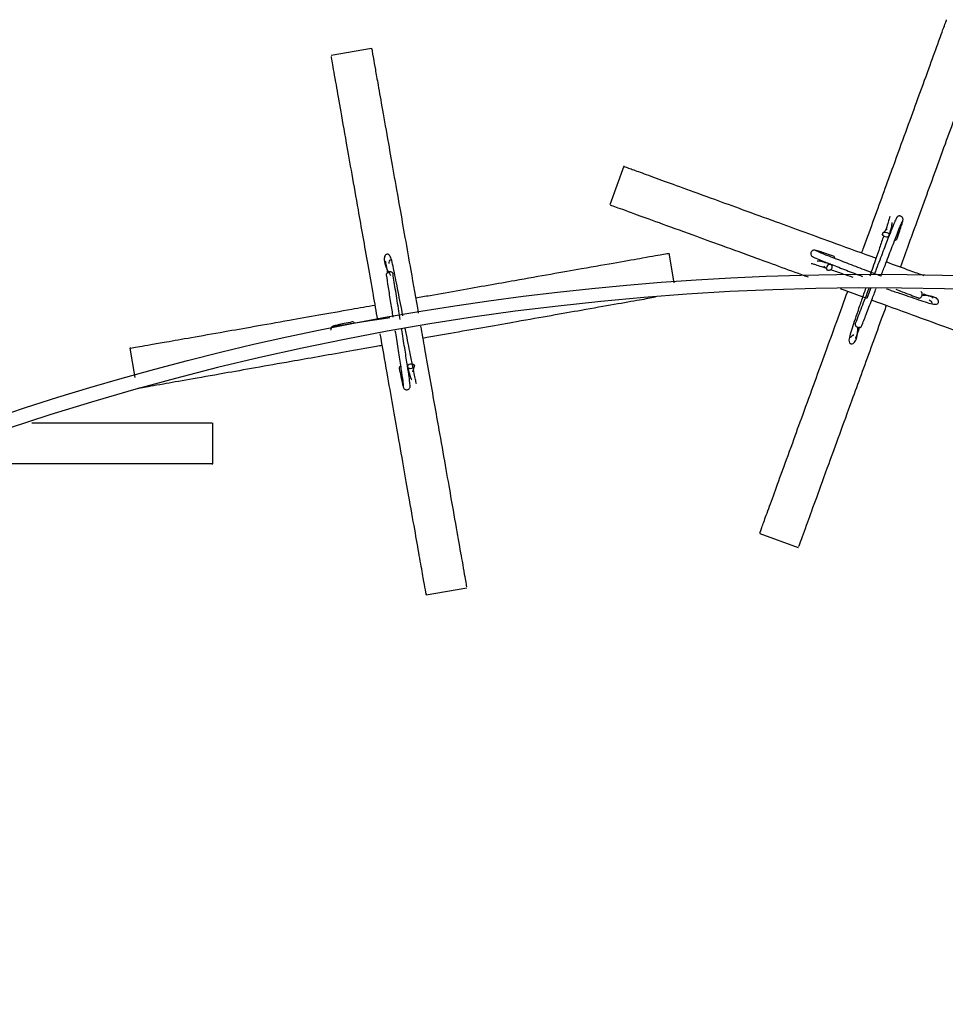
# Model space of a CAD drawing. Header units: millimetres. Extents: x 331 to 1634, y 417 to 1709.
# Tile 71 of 142: x 489 to 556, y 1637 to 1709. Entities that reach past the tile are written whole.
import ezdxf

# ---------------------------------------------------------------- set-up
doc = ezdxf.new("R2010")
doc.units = ezdxf.units.MM

msp = doc.modelspace()

# ---------------------------------------------------------------- linework, layer by layer
at = {"color": 7, "linetype": 'Continuous', "lineweight": 25}
for p, q in [((514.541, 1706.756), (511.587, 1706.235)), ((532.958, 1698.149), (531.932, 1695.33)), ((552.191, 1693.574), (551.94, 1693.319)), ((536.649, 1689.64), (536.268, 1691.801)), ((547.563, 1690.852), (547.819, 1690.601)), ((550.725, 1688.489), (548.795, 1689.192)), ((496.876, 1684.855), (497.254, 1682.71)), ((517.549, 1683.14), (517.639, 1683.486)), ((502.951, 1676.413), (502.951, 1679.413)), ((542.886, 1671.336), (545.705, 1670.31)), ((518.532, 1666.842), (521.487, 1667.363))]:
    msp.add_line(p, q, dxfattribs=at)
at = {"color": 1, "linetype": 'Continuous', "lineweight": 25}
msp.add_line((551.008, 1689.266), (550.725, 1688.489), dxfattribs=at)
at = {"color": 7, "linetype": 'Continuous', "lineweight": 25, "flags": 128}
for points in [[(552.166, 1693.324), (552.251, 1693.277), (552.313, 1693.213), (552.345, 1693.14), (552.339, 1693.069), (552.298, 1693.013), (552.228, 1692.978), (552.139, 1692.971), (552.045, 1692.992), (551.96, 1693.038), (551.897, 1693.103), (551.866, 1693.176), (551.871, 1693.246), (551.912, 1693.303), (551.983, 1693.338), (552.072, 1693.345), (552.166, 1693.324)], [(547.814, 1690.826), (547.86, 1690.911), (547.925, 1690.974), (547.998, 1691.005), (548.068, 1691), (548.125, 1690.959), (548.16, 1690.888), (548.167, 1690.799), (548.146, 1690.705), (548.099, 1690.62), (548.035, 1690.558), (547.962, 1690.527), (547.891, 1690.532), (547.835, 1690.573), (547.8, 1690.643), (547.792, 1690.732), (547.814, 1690.826)], [(517.446, 1683.369), (517.349, 1683.367), (517.263, 1683.392), (517.199, 1683.439), (517.169, 1683.503), (517.176, 1683.572), (517.219, 1683.638), (517.293, 1683.689), (517.385, 1683.717), (517.481, 1683.72), (517.568, 1683.695), (517.632, 1683.647), (517.662, 1683.584), (517.655, 1683.514), (517.612, 1683.449), (517.538, 1683.398), (517.446, 1683.369)]]:
    msp.add_lwpolyline(points, dxfattribs=at)
at = {"color": 7, "linetype": 'Continuous', "lineweight": 25}
msp.add_circle((551.081, 1490.266), 200, dxfattribs=at)
for centre, radius, start, end in [((552.769, 1692.932), 0.174, 266.26053, 336.98273), ((548.205, 1691.43), 0.174, 356.26053, 66.98273), ((551.081, 1490.266), 199, 56.55137, 173.38394), ((513.144, 1686.608), 0.174, 26.26053, 96.98273), ((516.727, 1683.406), 0.174, 116.26053, 186.98273)]:
    msp.add_arc(centre, radius, start, end, dxfattribs=at)
for points, knots in [([(550.342, 1691.822), (550.392, 1691.959), (550.705, 1692.818), (551.26, 1694.344), (551.987, 1696.342), (552.773, 1698.502), (553.587, 1700.736), (554.476, 1703.179), (555.284, 1705.4), (556.004, 1707.379), (556.487, 1708.705), (556.525, 1708.809), (556.542, 1708.857)], [0, 0, 0, 0, 0.011611, 0.072685, 0.133011, 0.194632, 0.286475, 0.380916, 0.514799, 0.652383, 0.837141, 1, 1, 1, 1]), ([(559.362, 1707.831), (559.369, 1707.853), (559.431, 1708.022), (559.227, 1707.462), (558.87, 1706.482), (558.447, 1705.318), (557.847, 1703.67), (557.087, 1701.583), (556.24, 1699.255), (555.43, 1697.03), (554.589, 1694.719), (553.856, 1692.705), (553.361, 1691.345), (553.161, 1690.795)], [0, 0, 0, 0, 0.027196, 0.214776, 0.311434, 0.408068, 0.524624, 0.643573, 0.729985, 0.818437, 0.885129, 0.953568, 1, 1, 1, 1]), ([(514.553, 1706.686), (514.549, 1706.708), (514.518, 1706.886), (514.621, 1706.299), (514.803, 1705.272), (515.018, 1704.052), (515.322, 1702.325), (515.708, 1700.138), (516.138, 1697.698), (516.549, 1695.365), (516.976, 1692.946), (517.429, 1690.377), (517.765, 1688.471), (517.951, 1687.416)], [0, 0, 0, 0, 0.026191, 0.206838, 0.299923, 0.392985, 0.505233, 0.619786, 0.703004, 0.788186, 0.852414, 0.918323, 1, 1, 1, 1]), ([(514.988, 1686.945), (514.882, 1687.547), (514.642, 1688.907), (514.281, 1690.956), (513.912, 1693.048), (513.512, 1695.313), (513.1, 1697.654), (512.648, 1700.214), (512.238, 1702.541), (511.872, 1704.615), (511.627, 1706.005), (511.608, 1706.114), (511.599, 1706.165)], [0, 0, 0, 0, 0.046692, 0.105598, 0.163783, 0.223218, 0.3118, 0.402889, 0.53202, 0.664721, 0.842921, 1, 1, 1, 1]), ([(533.023, 1698.125), (533.001, 1698.133), (532.879, 1698.177), (533.272, 1698.035), (534.056, 1697.749), (535.393, 1697.262), (537.192, 1696.608), (539.289, 1695.844), (541.61, 1695), (543.846, 1694.186), (546.145, 1693.349), (548.588, 1692.46), (550.388, 1691.805), (551.387, 1691.441)], [0, 0, 0, 0, 0.026209, 0.148504, 0.271142, 0.393292, 0.506836, 0.620235, 0.704546, 0.788736, 0.853874, 0.918947, 1, 1, 1, 1]), ([(546.453, 1690.044), (545.804, 1690.281), (544.482, 1690.762), (542.337, 1691.543), (540.109, 1692.353), (537.656, 1693.246), (535.446, 1694.051), (533.461, 1694.773), (532.144, 1695.252), (532.043, 1695.289), (531.997, 1695.306)], [0, 0, 0, 0, 0.063654, 0.129576, 0.230159, 0.330903, 0.477484, 0.6243, 0.826767, 1, 1, 1, 1]), ([(552.398, 1694.484), (552.386, 1694.436), (552.363, 1694.342), (552.259, 1694.013), (552.134, 1693.639), (552.071, 1693.452)], [0, 0, 0, 0, 0.354693, 0.6775, 1, 1, 1, 1]), ([(553.346, 1694.184), (553.352, 1694.209), (553.365, 1694.258), (553.356, 1694.33), (553.333, 1694.39), (553.292, 1694.449), (553.232, 1694.495), (553.162, 1694.52), (553.081, 1694.525), (552.994, 1694.501), (552.914, 1694.442), (552.884, 1694.383), (552.869, 1694.354)], [0, 0, 0, 0, 0.090269, 0.175048, 0.252132, 0.320823, 0.434877, 0.529992, 0.634244, 0.750818, 0.875229, 1, 1, 1, 1]), ([(552.882, 1694.378), (552.863, 1694.347), (552.825, 1694.282), (552.624, 1693.795), (552.316, 1693.014), (551.898, 1691.932), (551.53, 1690.974), (551.314, 1690.412), (551.272, 1690.301)], [0, 0, 0, 0, 0.173396, 0.355048, 0.544902, 0.743004, 0.949302, 1, 1, 1, 1]), ([(551.74, 1690.124), (551.841, 1690.389), (552.115, 1691.105), (552.536, 1692.198), (552.947, 1693.254), (553.25, 1694.01), (553.306, 1694.113), (553.335, 1694.166)], [0, 0, 0, 0, 0.122058, 0.329265, 0.544705, 0.76831, 1, 1, 1, 1]), ([(552.338, 1693.066), (552.441, 1693.42), (552.567, 1693.854), (552.562, 1694.02), (552.561, 1694.05)], [0, 0, 0, 0, 0.816753, 1, 1, 1, 1]), ([(552.93, 1692.864), (552.997, 1693.065), (553.132, 1693.467), (553.267, 1693.886), (553.35, 1694.159), (553.35, 1694.192), (553.35, 1694.208)], [0, 0, 0, 0, 0.251313, 0.502914, 0.754761, 1, 1, 1, 1]), ([(551.939, 1693.057), (551.844, 1692.778), (551.674, 1692.276), (551.33, 1691.276), (551.079, 1690.55), (550.928, 1690.112)], [0, 0, 0, 0, 0.331942, 0.597095, 1, 1, 1, 1]), ([(516.821, 1687.236), (516.764, 1687.534), (516.645, 1688.145), (516.413, 1689.334), (516.209, 1690.385), (516.029, 1691.185), (515.929, 1691.559), (515.808, 1691.696), (515.733, 1691.728), (515.664, 1691.722), (515.641, 1691.718), (515.583, 1691.701), (515.487, 1691.622), (515.387, 1691.094), (515.695, 1690.563), (515.925, 1690.167)], [0, 0, 0, 0, 0.086367, 0.17751, 0.366057, 0.469653, 0.579975, 0.656133, 0.673947, 0.678306, 0.681301, 0.686188, 0.725514, 0.795886, 1, 1, 1, 1]), ([(517.753, 1688.537), (518.105, 1688.599), (519.204, 1688.792), (521.006, 1689.11), (523.088, 1689.477), (525.365, 1689.879), (527.697, 1690.29), (530.269, 1690.743), (532.585, 1691.152), (534.664, 1691.518), (536.045, 1691.762), (536.151, 1691.781), (536.199, 1691.789)], [0, 0, 0, 0, 0.027915, 0.087206, 0.147202, 0.207241, 0.29885, 0.390605, 0.524107, 0.657823, 0.842224, 1, 1, 1, 1]), ([(546.953, 1692.006), (546.928, 1692.013), (546.88, 1692.026), (546.808, 1692.017), (546.747, 1691.994), (546.689, 1691.952), (546.643, 1691.893), (546.617, 1691.822), (546.612, 1691.742), (546.637, 1691.655), (546.695, 1691.574), (546.754, 1691.544), (546.784, 1691.529)], [0, 0, 0, 0, 0.0902693, 0.1750483, 0.2521321, 0.3208228, 0.434877, 0.5299917, 0.6342436, 0.7508183, 0.8752287, 1, 1, 1, 1]), ([(548.273, 1691.59), (548.072, 1691.658), (547.671, 1691.792), (547.252, 1691.928), (546.978, 1692.01), (546.945, 1692.011), (546.929, 1692.011)], [0, 0, 0, 0, 0.251313, 0.502914, 0.754761, 1, 1, 1, 1]), ([(551.734, 1690.124), (551.659, 1690.153), (551.161, 1690.344), (550.188, 1690.716), (548.939, 1691.196), (547.884, 1691.607), (547.128, 1691.91), (547.024, 1691.967), (546.972, 1691.995)], [0, 0, 0, 0, 0.031432, 0.210395, 0.396753, 0.590516, 0.791623, 1, 1, 1, 1]), ([(515.585, 1691.198), (515.576, 1691.194), (515.53, 1691.176), (515.592, 1690.928), (515.666, 1690.533), (515.703, 1690.34)], [0, 0, 0, 0, 0.097643, 0.560405, 1, 1, 1, 1]), ([(515.817, 1691.042), (515.827, 1691.102), (515.854, 1691.258), (515.923, 1691.352), (515.934, 1691.349), (515.936, 1691.348)], [0, 0, 0, 0, 0.322266, 0.840875, 1, 1, 1, 1]), ([(546.653, 1691.058), (546.702, 1691.046), (546.795, 1691.023), (547.125, 1690.919), (547.499, 1690.794), (547.685, 1690.732)], [0, 0, 0, 0, 0.3546935, 0.6774998, 1, 1, 1, 1]), ([(546.759, 1691.543), (546.791, 1691.524), (546.855, 1691.485), (547.342, 1691.285), (548.125, 1690.976), (549.167, 1690.573), (549.989, 1690.257), (550.39, 1690.104)], [0, 0, 0, 0, 0.186264, 0.381397, 0.58534, 0.798143, 1, 1, 1, 1]), ([(548.072, 1690.998), (547.717, 1691.101), (547.283, 1691.228), (547.118, 1691.222), (547.088, 1691.221)], [0, 0, 0, 0, 0.816753, 1, 1, 1, 1]), ([(552.14, 1691.167), (552.716, 1690.957), (553.646, 1690.619), (554.537, 1690.295), (554.876, 1690.171)], [0, 0, 0, 0, 0.619977, 1, 1, 1, 1]), ([(515.608, 1690.215), (515.653, 1689.924), (515.744, 1689.328), (515.914, 1688.246), (516.037, 1687.475), (516.093, 1687.121)], [0, 0, 0, 0, 0.340296, 0.696954, 1, 1, 1, 1]), ([(516.102, 1690.292), (516.096, 1690.312), (516.084, 1690.35), (516.038, 1690.394), (515.975, 1690.427), (515.9, 1690.442), (515.847, 1690.436), (515.824, 1690.434)], [0, 0, 0, 0, 0.21019, 0.409599, 0.590424, 0.819162, 1, 1, 1, 1]), ([(516.626, 1686.956), (516.593, 1687.161), (516.479, 1687.88), (516.284, 1689.105), (516.164, 1689.889), (516.103, 1690.288)], [0, 0, 0, 0, 0.1630301, 0.5739678, 1, 1, 1, 1]), ([(548.08, 1690.6), (548.358, 1690.505), (548.847, 1690.339), (549.44, 1690.135), (549.696, 1690.047)], [0, 0, 0, 0, 0.567772, 1, 1, 1, 1]), ([(542.91, 1671.402), (542.902, 1671.38), (542.857, 1671.258), (543, 1671.65), (543.286, 1672.434), (543.772, 1673.772), (544.427, 1675.571), (545.19, 1677.668), (546.035, 1679.989), (546.849, 1682.224), (547.686, 1684.525), (548.486, 1686.721), (549.046, 1688.262), (549.316, 1689.002)], [0, 0, 0, 0, 0.026768, 0.15167, 0.276924, 0.401679, 0.517644, 0.633461, 0.71957, 0.805556, 0.872083, 0.938543, 1, 1, 1, 1]), ([(550.633, 1689.257), (550.582, 1689.107), (550.426, 1688.656), (550.079, 1687.643), (549.729, 1686.629), (549.485, 1685.847), (549.385, 1685.472), (549.421, 1685.293), (549.47, 1685.229), (549.533, 1685.198), (549.554, 1685.191), (549.613, 1685.177), (549.736, 1685.198), (550.047, 1685.547), (550.05, 1686.069), (550.051, 1686.433)], [0, 0, 0, 0, 0.049231, 0.148457, 0.353729, 0.466513, 0.586621, 0.669534, 0.688928, 0.693674, 0.696934, 0.702255, 0.745069, 0.821683, 1, 1, 1, 1]), ([(550.868, 1689.248), (550.866, 1689.241), (550.677, 1688.749), (550.304, 1687.777), (550.016, 1687.037), (549.869, 1686.66)], [0, 0, 0, 0, 0.006254, 0.494166, 1, 1, 1, 1]), ([(550.334, 1686.477), (550.442, 1686.751), (550.661, 1687.313), (551.033, 1688.28), (551.29, 1688.95), (551.396, 1689.227)], [0, 0, 0, 0, 0.359071, 0.735406, 1, 1, 1, 1]), ([(552.16, 1689.198), (552.216, 1689.178), (552.572, 1689.056), (553.492, 1688.74), (554.509, 1688.39), (555.29, 1688.145), (555.665, 1688.045), (555.844, 1688.082), (555.909, 1688.13), (555.939, 1688.193), (555.946, 1688.215), (555.96, 1688.274), (555.939, 1688.396), (555.598, 1688.702), (555.089, 1688.705), (554.737, 1688.707)], [0, 0, 0, 0, 0.019107, 0.122126, 0.335242, 0.452337, 0.577035, 0.663116, 0.683251, 0.688179, 0.691563, 0.697087, 0.741538, 0.821079, 1, 1, 1, 1]), ([(552.839, 1689.164), (552.992, 1689.105), (553.632, 1688.86), (554.112, 1688.673), (554.477, 1688.53)], [0, 0, 0, 0, 0.238967, 1, 1, 1, 1]), ([(554.481, 1688.528), (554.501, 1688.524), (554.54, 1688.515), (554.602, 1688.533), (554.661, 1688.572), (554.711, 1688.628), (554.733, 1688.677), (554.743, 1688.699)], [0, 0, 0, 0, 0.21019, 0.409599, 0.590424, 0.819162, 1, 1, 1, 1]), ([(554.743, 1688.699), (554.75, 1688.722), (554.766, 1688.773), (554.765, 1688.848), (554.746, 1688.915), (554.712, 1688.967), (554.677, 1688.985), (554.66, 1688.994)], [0, 0, 0, 0, 0.183227, 0.414987, 0.5982, 0.800244, 1, 1, 1, 1]), ([(555.524, 1688.524), (555.525, 1688.533), (555.532, 1688.582), (555.316, 1688.643), (554.98, 1688.761), (554.837, 1688.811)], [0, 0, 0, 0, 0.108196, 0.620972, 1, 1, 1, 1]), ([(496.945, 1684.868), (496.923, 1684.864), (496.745, 1684.832), (497.332, 1684.936), (498.359, 1685.117), (499.579, 1685.332), (501.306, 1685.636), (503.493, 1686.022), (505.933, 1686.452), (508.266, 1686.864), (510.687, 1687.291), (512.798, 1687.663), (514.223, 1687.914), (514.799, 1688.016)], [0, 0, 0, 0, 0.027196, 0.214776, 0.311434, 0.408068, 0.524624, 0.643573, 0.729985, 0.818437, 0.885129, 0.953568, 1, 1, 1, 1]), ([(535.268, 1688.579), (534.911, 1688.516), (534.148, 1688.381), (532.341, 1688.063), (530.155, 1687.677), (527.72, 1687.248), (525.379, 1686.835), (522.967, 1686.41), (520.665, 1686.004), (519.05, 1685.719), (518.274, 1685.582)], [0, 0, 0, 0, 0.1449885, 0.3107052, 0.476209, 0.5992605, 0.7221356, 0.8172041, 0.9121771, 1, 1, 1, 1]), ([(552.135, 1687.976), (552.013, 1687.641), (551.631, 1686.592), (551.005, 1684.873), (550.282, 1682.887), (549.491, 1680.713), (548.682, 1678.489), (547.788, 1676.034), (546.984, 1673.825), (546.262, 1671.84), (545.782, 1670.523), (545.746, 1670.422), (545.729, 1670.375)], [0, 0, 0, 0, 0.027915, 0.087206, 0.147202, 0.207241, 0.29885, 0.390605, 0.524107, 0.657823, 0.842224, 1, 1, 1, 1]), ([(569.453, 1681.673), (569.474, 1681.665), (569.644, 1681.604), (569.083, 1681.808), (568.103, 1682.164), (566.94, 1682.588), (565.292, 1683.188), (563.204, 1683.947), (560.877, 1684.795), (558.65, 1685.605), (556.343, 1686.445), (553.891, 1687.337), (552.072, 1687.999), (551.066, 1688.366)], [0, 0, 0, 0, 0.026191, 0.206838, 0.299923, 0.392985, 0.505233, 0.619786, 0.703004, 0.788186, 0.852414, 0.918323, 1, 1, 1, 1]), ([(555.273, 1688.401), (555.32, 1688.362), (555.441, 1688.261), (555.488, 1688.154), (555.48, 1688.146), (555.479, 1688.144)], [0, 0, 0, 0, 0.322266, 0.840875, 1, 1, 1, 1]), ([(513.123, 1686.781), (512.915, 1686.739), (512.5, 1686.655), (512.07, 1686.562), (511.792, 1686.497), (511.763, 1686.481), (511.749, 1686.473)], [0, 0, 0, 0, 0.251313, 0.502914, 0.754761, 1, 1, 1, 1]), ([(515.869, 1687.085), (515.664, 1687.053), (514.983, 1686.944), (513.898, 1686.773), (512.777, 1686.601), (511.971, 1686.485), (511.853, 1686.482), (511.793, 1686.481)], [0, 0, 0, 0, 0.092589, 0.306751, 0.529423, 0.760533, 1, 1, 1, 1]), ([(549.868, 1686.656), (549.863, 1686.636), (549.855, 1686.597), (549.873, 1686.536), (549.911, 1686.476), (549.968, 1686.426), (550.017, 1686.404), (550.039, 1686.394)], [0, 0, 0, 0, 0.21019, 0.409599, 0.590424, 0.819162, 1, 1, 1, 1]), ([(511.772, 1686.481), (511.747, 1686.474), (511.699, 1686.461), (511.641, 1686.418), (511.6, 1686.367), (511.57, 1686.302), (511.559, 1686.234), (511.569, 1686.191), (511.573, 1686.175)], [0, 0, 0, 0, 0.178974, 0.347063, 0.499894, 0.636085, 0.862216, 1, 1, 1, 1]), ([(518.52, 1666.911), (518.524, 1666.888), (518.547, 1666.76), (518.474, 1667.171), (518.33, 1667.993), (518.082, 1669.395), (517.75, 1671.28), (517.362, 1673.478), (516.933, 1675.91), (516.52, 1678.253), (516.095, 1680.664), (515.657, 1683.148), (515.339, 1684.955), (515.168, 1685.922)], [0, 0, 0, 0, 0.026371, 0.149418, 0.272812, 0.395715, 0.509958, 0.624055, 0.708886, 0.793594, 0.859134, 0.924607, 1, 1, 1, 1]), ([(516.247, 1686.155), (516.281, 1685.942), (516.39, 1685.253), (516.562, 1684.16), (516.735, 1683.039), (516.85, 1682.233), (516.853, 1682.116), (516.855, 1682.056)], [0, 0, 0, 0, 0.095818, 0.309218, 0.531097, 0.761385, 1, 1, 1, 1]), ([(517.353, 1682.098), (517.353, 1682.134), (517.354, 1682.21), (517.284, 1682.732), (517.161, 1683.563), (516.982, 1684.709), (516.831, 1685.665), (516.746, 1686.202), (516.736, 1686.261)], [0, 0, 0, 0, 0.1778362, 0.3641397, 0.5588554, 0.76203, 0.9736103, 1, 1, 1, 1]), ([(517.569, 1683.419), (517.552, 1683.502), (517.489, 1683.808), (517.348, 1684.528), (517.174, 1685.414), (517.058, 1686.016), (516.999, 1686.318)], [0, 0, 0, 0, 0.128127, 0.470435, 0.734133, 1, 1, 1, 1]), ([(518.116, 1686.479), (518.214, 1685.926), (518.443, 1684.624), (518.796, 1682.624), (519.163, 1680.544), (519.564, 1678.266), (519.976, 1675.934), (520.429, 1673.362), (520.837, 1671.046), (521.204, 1668.967), (521.448, 1667.586), (521.466, 1667.48), (521.475, 1667.432)], [0, 0, 0, 0, 0.043192, 0.101552, 0.160604, 0.219701, 0.309869, 0.400182, 0.531586, 0.6632, 0.844704, 1, 1, 1, 1]), ([(549.74, 1685.864), (549.702, 1685.818), (549.601, 1685.696), (549.494, 1685.649), (549.485, 1685.657), (549.483, 1685.659)], [0, 0, 0, 0, 0.322266, 0.840875, 1, 1, 1, 1]), ([(549.864, 1685.614), (549.872, 1685.612), (549.922, 1685.605), (549.992, 1685.85), (550.125, 1686.23), (550.19, 1686.416)], [0, 0, 0, 0, 0.097643, 0.560405, 1, 1, 1, 1]), ([(550.039, 1686.394), (550.061, 1686.387), (550.112, 1686.372), (550.188, 1686.372), (550.255, 1686.392), (550.307, 1686.426), (550.325, 1686.46), (550.334, 1686.477)], [0, 0, 0, 0, 0.183227, 0.414987, 0.5982, 0.800244, 1, 1, 1, 1]), ([(515.32, 1685.061), (515.176, 1685.036), (514.276, 1684.877), (512.677, 1684.595), (510.583, 1684.226), (508.319, 1683.827), (505.977, 1683.414), (503.417, 1682.962), (501.09, 1682.552), (499.016, 1682.186), (497.626, 1681.941), (497.517, 1681.922), (497.466, 1681.913)], [0, 0, 0, 0, 0.011611, 0.072685, 0.133011, 0.194632, 0.286475, 0.380916, 0.514799, 0.652383, 0.837141, 1, 1, 1, 1]), ([(516.555, 1683.385), (516.597, 1683.178), (516.681, 1682.762), (516.773, 1682.332), (516.839, 1682.054), (516.855, 1682.025), (516.862, 1682.011)], [0, 0, 0, 0, 0.251313, 0.502914, 0.754761, 1, 1, 1, 1]), ([(517.168, 1683.507), (517.256, 1683.148), (517.364, 1682.709), (517.451, 1682.569), (517.467, 1682.543)], [0, 0, 0, 0, 0.816753, 1, 1, 1, 1]), ([(517.826, 1682.248), (517.812, 1682.297), (517.785, 1682.389), (517.71, 1682.726), (517.631, 1683.113), (517.592, 1683.306)], [0, 0, 0, 0, 0.354693, 0.6775, 1, 1, 1, 1]), ([(516.854, 1682.034), (516.861, 1682.009), (516.874, 1681.961), (516.918, 1681.903), (516.968, 1681.862), (517.033, 1681.832), (517.108, 1681.822), (517.182, 1681.835), (517.254, 1681.871), (517.317, 1681.936), (517.358, 1682.027), (517.354, 1682.093), (517.352, 1682.126)], [0, 0, 0, 0, 0.090269, 0.175048, 0.252132, 0.320823, 0.434877, 0.529992, 0.634244, 0.750818, 0.875229, 1, 1, 1, 1]), ([(489.714, 1679.413), (490.321, 1679.413), (491.931, 1679.413), (494.233, 1679.413), (496.839, 1679.413), (499.2, 1679.413), (501.307, 1679.413), (502.717, 1679.413), (502.828, 1679.413), (502.88, 1679.413)], [0, 0, 0, 0, 0.064576, 0.17125, 0.280942, 0.436445, 0.596247, 0.810841, 1, 1, 1, 1]), ([(502.88, 1676.413), (502.903, 1676.413), (503.083, 1676.413), (502.487, 1676.413), (501.444, 1676.413), (500.205, 1676.413), (498.452, 1676.413), (496.231, 1676.413), (493.754, 1676.413), (491.384, 1676.413), (488.928, 1676.413), (486.32, 1676.413), (484.384, 1676.413), (483.313, 1676.413)], [0, 0, 0, 0, 0.026191, 0.206838, 0.299923, 0.392985, 0.505233, 0.619786, 0.703004, 0.788186, 0.852414, 0.918323, 1, 1, 1, 1])]:
    msp.add_open_spline(points, degree=3, knots=knots, dxfattribs=at)
at = {"color": 1, "linetype": 'Continuous', "lineweight": 25}
msp.add_open_spline([(515.824, 1690.434), (515.8, 1690.429), (515.748, 1690.417), (515.683, 1690.379), (515.635, 1690.328), (515.607, 1690.273), (515.608, 1690.234), (515.609, 1690.215)], degree=3, knots=[0, 0, 0, 0, 0.183227, 0.4149865, 0.5982003, 0.8002438, 1, 1, 1, 1], dxfattribs=at)

doc.saveas('drawing.dxf')
